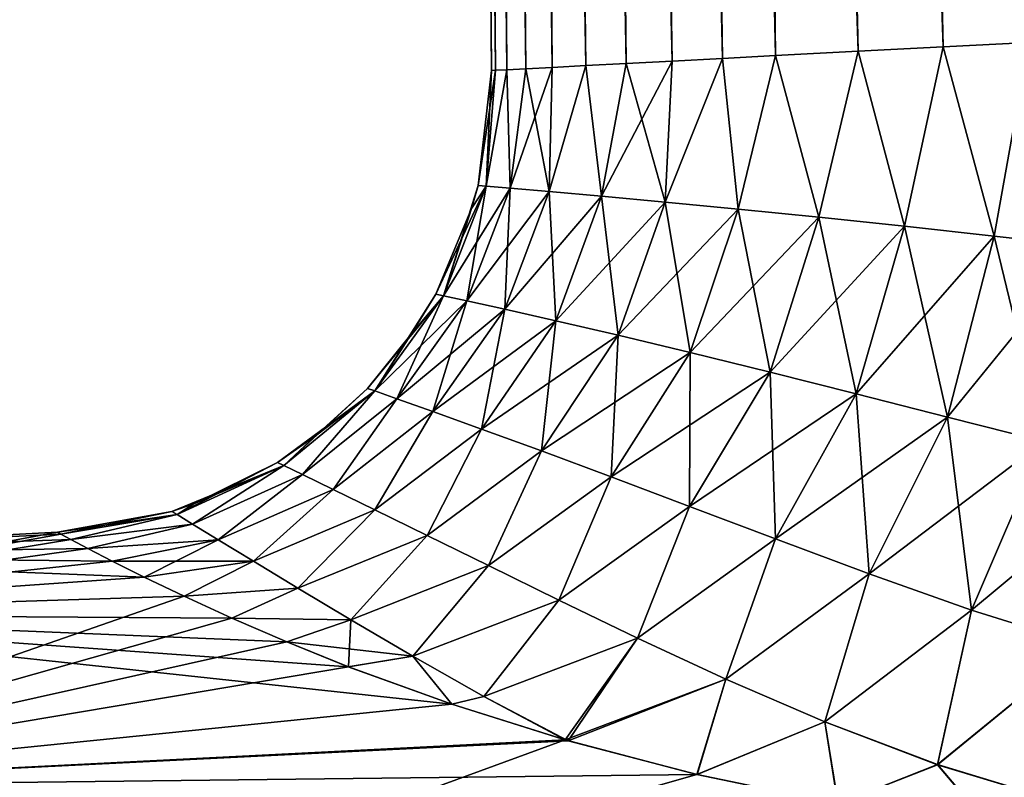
# Model space of a CAD drawing. Header units: millimetres. Extents: x -29 to 75, y -375 to 184.
# Tile 11 of 25: x 47.18 to 53.63, y 77.88 to 82.84. Entities that reach past the tile are written whole.
import ezdxf

# ---------------------------------------------------------------- set-up
doc = ezdxf.new("R2010")
doc.units = ezdxf.units.MM
doc.header["$LTSCALE"] = 17.087905
for name, color, linetype in [('18', 7, 'CONTINUOUS'), ('20', 7, 'CONTINUOUS'), ('22', 7, 'CONTINUOUS'), ('23', 7, 'CONTINUOUS'), ('29', 7, 'CONTINUOUS'), ('30', 7, 'CONTINUOUS')]:
    doc.layers.add(name, color=color, linetype=linetype)

msp = doc.modelspace()

# ---------------------------------------------------------------- linework, layer by layer
at = {"layer": '18', "color": 7, "linetype": 'CONTINUOUS', "true_color": 0xa2afbf}
for points in [[(47.4504, 79.4721, -0.722), (44.4857, 79.3297), (47.4284, 79.484), (47.4504, 79.4721, -0.722)], [(47.5166, 79.4365, -1.4427), (44.4857, 79.3297), (47.4504, 79.4721, -0.722), (47.5166, 79.4365, -1.4427)], [(47.6282, 79.3774, -2.1603), (44.4857, 79.3297), (47.5166, 79.4365, -1.4427), (47.6282, 79.3774, -2.1603)], [(47.787, 79.2953, -2.8729), (44.4857, 79.3297), (47.6282, 79.3774, -2.1603), (47.787, 79.2953, -2.8729)], [(44.5326, 78.9478, -3.9242), (44.4857, 79.3297), (47.9959, 79.1905, -3.5791), (44.5326, 78.9478, -3.9242)], [(47.9959, 79.1905, -3.5791), (44.4857, 79.3297), (47.787, 79.2953, -2.8729), (47.9959, 79.1905, -3.5791)], [(48.2571, 79.0647, -4.273), (44.5326, 78.9478, -3.9242), (47.9959, 79.1905, -3.5791), (48.2571, 79.0647, -4.273)], [(48.5698, 78.9213, -4.9433), (44.5326, 78.9478, -3.9242), (48.2571, 79.0647, -4.273), (48.5698, 78.9213, -4.9433)], [(44.6714, 77.8174, -7.6964), (44.5326, 78.9478, -3.9242), (50.0101, 78.3576, -6.9629), (44.6714, 77.8174, -7.6964)], [(50.0101, 78.3576, -6.9629), (44.5326, 78.9478, -3.9242), (49.3328, 78.6037, -6.1667), (50.0101, 78.3576, -6.9629)], [(49.3328, 78.6037, -6.1667), (44.5326, 78.9478, -3.9242), (48.9305, 78.7656, -5.578), (49.3328, 78.6037, -6.1667)], [(48.9305, 78.7656, -5.578), (44.5326, 78.9478, -3.9242), (48.5698, 78.9213, -4.9433), (48.9305, 78.7656, -5.578)], [(50.7731, 78.1183, -7.6569), (44.6714, 77.8174, -7.6964), (50.0101, 78.3576, -6.9629), (50.7731, 78.1183, -7.6569)], [(51.6178, 77.8971, -8.2486), (44.6714, 77.8174, -7.6964), (50.7731, 78.1183, -7.6569), (51.6178, 77.8971, -8.2486)], [(52.5404, 77.7049, -8.7379), (44.6714, 77.8174, -7.6964), (51.6178, 77.8971, -8.2486), (52.5404, 77.7049, -8.7379)]]:
    msp.add_3dface(points, dxfattribs=at)
at = {"layer": '20', "color": 7, "linetype": 'CONTINUOUS', "true_color": 0xa2afbf}
for points in [[(44.4857, 79.3297), (44.5326, 78.9475, 3.9249), (47.4284, 79.484), (44.4857, 79.3297)], [(47.4284, 79.484), (44.5326, 78.9475, 3.9249), (47.4504, 79.4721, 0.722), (47.4284, 79.484)], [(47.4504, 79.4721, 0.722), (44.5326, 78.9475, 3.9249), (47.5166, 79.4365, 1.4427), (47.4504, 79.4721, 0.722)], [(47.5166, 79.4365, 1.4427), (44.5326, 78.9475, 3.9249), (47.6282, 79.3774, 2.1603), (47.5166, 79.4365, 1.4427)], [(47.6282, 79.3774, 2.1603), (44.5326, 78.9475, 3.9249), (47.7871, 79.2952, 2.873), (47.6282, 79.3774, 2.1603)], [(47.7871, 79.2952, 2.873), (44.5326, 78.9475, 3.9249), (47.9959, 79.1905, 3.5791), (47.7871, 79.2952, 2.873)], [(47.9959, 79.1905, 3.5791), (44.5326, 78.9475, 3.9249), (48.2571, 79.0647, 4.2731), (47.9959, 79.1905, 3.5791)], [(44.5326, 78.9475, 3.9249), (44.6714, 77.8174, 7.6948), (48.2571, 79.0647, 4.2731), (44.5326, 78.9475, 3.9249)], [(48.2571, 79.0647, 4.2731), (44.6714, 77.8174, 7.6948), (48.5698, 78.9213, 4.9434), (48.2571, 79.0647, 4.2731)], [(48.5698, 78.9213, 4.9434), (44.6714, 77.8174, 7.6948), (48.9305, 78.7656, 5.578), (48.5698, 78.9213, 4.9434)], [(48.9305, 78.7656, 5.578), (44.6714, 77.8174, 7.6948), (49.333, 78.6036, 6.1669), (48.9305, 78.7656, 5.578)], [(49.333, 78.6036, 6.1669), (44.6714, 77.8174, 7.6948), (50.0105, 78.3575, 6.9634), (49.333, 78.6036, 6.1669)], [(50.0105, 78.3575, 6.9634), (44.6714, 77.8174, 7.6948), (50.7517, 78.1245, 7.6397), (50.0105, 78.3575, 6.9634)], [(44.6714, 77.8174, 7.6948), (44.8966, 75.983, 11.172), (50.7517, 78.1245, 7.6397), (44.6714, 77.8174, 7.6948)], [(50.7517, 78.1245, 7.6397), (44.8966, 75.983, 11.172), (51.615, 77.8978, 8.2469), (50.7517, 78.1245, 7.6397)], [(51.615, 77.8978, 8.2469), (44.8966, 75.983, 11.172), (52.5369, 77.7056, 8.7363), (51.615, 77.8978, 8.2469)]]:
    msp.add_3dface(points, dxfattribs=at)
at = {"layer": '22', "color": 7, "linetype": 'CONTINUOUS', "true_color": 0xa2afbf}
for points in [[(53.3869, 131.095, -4.1483), (54.0431, 131.1294, -4.2), (56.0515, 82.8089, -6.2897), (53.3869, 131.095, -4.1483)], [(52.1386, 131.0296, -3.7421), (52.7468, 131.0614, -3.9944), (53.789, 82.6904, -5.6618), (52.1386, 131.0296, -3.7421)], [(52.7468, 131.0614, -3.9944), (53.3869, 131.095, -4.1483), (54.9165, 82.7495, -6.0893), (52.7468, 131.0614, -3.9944)], [(53.789, 82.6904, -5.6618), (52.7468, 131.0614, -3.9944), (54.352, 82.7199, -5.9062), (53.789, 82.6904, -5.6618)], [(54.352, 82.7199, -5.9062), (52.7468, 131.0614, -3.9944), (54.9165, 82.7495, -6.0893), (54.352, 82.7199, -5.9062)], [(54.9165, 82.7495, -6.0893), (53.3869, 131.095, -4.1483), (55.483, 82.7792, -6.2161), (54.9165, 82.7495, -6.0893)], [(55.483, 82.7792, -6.2161), (53.3869, 131.095, -4.1483), (56.0515, 82.8089, -6.2897), (55.483, 82.7792, -6.2161)], [(51.077, 130.9739, -2.9695), (51.5774, 131.0001, -3.3976), (52.1297, 82.6034, -4.4752), (51.077, 130.9739, -2.9695)], [(51.5774, 131.0001, -3.3976), (52.1386, 131.0296, -3.7421), (53.2272, 82.6609, -5.348), (51.5774, 131.0001, -3.3976)], [(52.1297, 82.6034, -4.4752), (51.5774, 131.0001, -3.3976), (52.6711, 82.6318, -4.9557), (52.1297, 82.6034, -4.4752)], [(52.6711, 82.6318, -4.9557), (51.5774, 131.0001, -3.3976), (53.2272, 82.6609, -5.348), (52.6711, 82.6318, -4.9557)], [(53.2272, 82.6609, -5.348), (52.1386, 131.0296, -3.7421), (53.789, 82.6904, -5.6618), (53.2272, 82.6609, -5.348)], [(50.054, 130.9203, -1.2975), (50.3058, 130.9335, -1.9063), (50.6683, 82.5268, -2.2047), (50.054, 130.9203, -1.2975)], [(50.3058, 130.9335, -1.9063), (50.6496, 130.9515, -2.4683), (51.152, 82.5522, -3.2178), (50.3058, 130.9335, -1.9063)], [(50.6683, 82.5268, -2.2047), (50.3058, 130.9335, -1.9063), (50.8881, 82.5383, -2.7231), (50.6683, 82.5268, -2.2047)], [(50.8881, 82.5383, -2.7231), (50.3058, 130.9335, -1.9063), (51.152, 82.5522, -3.2178), (50.8881, 82.5383, -2.7231)], [(50.6496, 130.9515, -2.4683), (51.077, 130.9739, -2.9695), (51.7828, 82.5852, -4.1006), (50.6496, 130.9515, -2.4683)], [(51.152, 82.5522, -3.2178), (50.6496, 130.9515, -2.4683), (51.4534, 82.568, -3.6797), (51.152, 82.5522, -3.2178)], [(51.4534, 82.568, -3.6797), (50.6496, 130.9515, -2.4683), (51.7828, 82.5852, -4.1006), (51.4534, 82.568, -3.6797)], [(51.7828, 82.5852, -4.1006), (51.077, 130.9739, -2.9695), (52.1297, 82.6034, -4.4752), (51.7828, 82.5852, -4.1006)], [(49.8489, 130.9095), (49.9005, 130.9123, -0.6568), (50.2713, 82.506), (49.8489, 130.9095)], [(49.9005, 130.9123, -0.6568), (50.054, 130.9203, -1.2975), (50.3713, 82.5113, -1.1201), (49.9005, 130.9123, -0.6568)], [(50.2713, 82.506), (49.9005, 130.9123, -0.6568), (50.2963, 82.5073, -0.5622), (50.2713, 82.506)], [(50.2963, 82.5073, -0.5622), (49.9005, 130.9123, -0.6568), (50.3713, 82.5113, -1.1201), (50.2963, 82.5073, -0.5622)], [(50.3713, 82.5113, -1.1201), (50.054, 130.9203, -1.2975), (50.4957, 82.5178, -1.6691), (50.3713, 82.5113, -1.1201)], [(50.4957, 82.5178, -1.6691), (50.054, 130.9203, -1.2975), (50.6683, 82.5268, -2.2047), (50.4957, 82.5178, -1.6691)]]:
    msp.add_3dface(points, dxfattribs=at)
at = {"layer": '23', "color": 7, "linetype": 'CONTINUOUS', "true_color": 0xa2afbf}
for points in [[(54.0431, 131.1294, 4.2), (53.3869, 131.095, 4.1483), (56.0492, 82.8088, 6.2895), (54.0431, 131.1294, 4.2)], [(52.7468, 131.0614, 3.9944), (52.1386, 131.0296, 3.7421), (54.3499, 82.7198, 5.9054), (52.7468, 131.0614, 3.9944)], [(53.3869, 131.095, 4.1483), (52.7468, 131.0614, 3.9944), (55.4808, 82.779, 6.2157), (53.3869, 131.095, 4.1483)], [(55.4808, 82.779, 6.2157), (52.7468, 131.0614, 3.9944), (54.9144, 82.7494, 6.0887), (55.4808, 82.779, 6.2157)], [(54.9144, 82.7494, 6.0887), (52.7468, 131.0614, 3.9944), (54.3499, 82.7198, 5.9054), (54.9144, 82.7494, 6.0887)], [(56.0492, 82.8088, 6.2895), (53.3869, 131.095, 4.1483), (55.4808, 82.779, 6.2157), (56.0492, 82.8088, 6.2895)], [(51.5774, 131.0001, 3.3976), (51.077, 130.9739, 2.9695), (52.6715, 82.6318, 4.956), (51.5774, 131.0001, 3.3976)], [(52.1386, 131.0296, 3.7421), (51.5774, 131.0001, 3.3976), (53.227, 82.6609, 5.3479), (52.1386, 131.0296, 3.7421)], [(53.227, 82.6609, 5.3479), (51.5774, 131.0001, 3.3976), (52.6715, 82.6318, 4.956), (53.227, 82.6609, 5.3479)], [(54.3499, 82.7198, 5.9054), (52.1386, 131.0296, 3.7421), (53.7872, 82.6903, 5.6609), (54.3499, 82.7198, 5.9054)], [(53.7872, 82.6903, 5.6609), (52.1386, 131.0296, 3.7421), (53.227, 82.6609, 5.3479), (53.7872, 82.6903, 5.6609)], [(50.3058, 130.9335, 1.9063), (50.054, 130.9203, 1.2975), (50.8881, 82.5383, 2.7231), (50.3058, 130.9335, 1.9063)], [(50.6496, 130.9515, 2.4683), (50.3058, 130.9335, 1.9063), (51.4534, 82.568, 3.6798), (50.6496, 130.9515, 2.4683)], [(51.4534, 82.568, 3.6798), (50.3058, 130.9335, 1.9063), (51.152, 82.5522, 3.2179), (51.4534, 82.568, 3.6798)], [(51.152, 82.5522, 3.2179), (50.3058, 130.9335, 1.9063), (50.8881, 82.5383, 2.7231), (51.152, 82.5522, 3.2179)], [(51.077, 130.9739, 2.9695), (50.6496, 130.9515, 2.4683), (51.7828, 82.5852, 4.1006), (51.077, 130.9739, 2.9695)], [(51.7828, 82.5852, 4.1006), (50.6496, 130.9515, 2.4683), (51.4534, 82.568, 3.6798), (51.7828, 82.5852, 4.1006)], [(52.6715, 82.6318, 4.956), (51.077, 130.9739, 2.9695), (52.1299, 82.6034, 4.4754), (52.6715, 82.6318, 4.956)], [(52.1299, 82.6034, 4.4754), (51.077, 130.9739, 2.9695), (51.7828, 82.5852, 4.1006), (52.1299, 82.6034, 4.4754)], [(49.9005, 130.9123, 0.6568), (49.8489, 130.9095), (50.2963, 82.5073, 0.5623), (49.9005, 130.9123, 0.6568)], [(49.8489, 130.9095), (50.2713, 82.506), (50.2963, 82.5073, 0.5623), (49.8489, 130.9095)], [(50.054, 130.9203, 1.2975), (49.9005, 130.9123, 0.6568), (50.4957, 82.5178, 1.6691), (50.054, 130.9203, 1.2975)], [(50.4957, 82.5178, 1.6691), (49.9005, 130.9123, 0.6568), (50.3713, 82.5113, 1.1201), (50.4957, 82.5178, 1.6691)], [(50.3713, 82.5113, 1.1201), (49.9005, 130.9123, 0.6568), (50.2963, 82.5073, 0.5623), (50.3713, 82.5113, 1.1201)], [(50.8881, 82.5383, 2.7231), (50.054, 130.9203, 1.2975), (50.6683, 82.5268, 2.2047), (50.8881, 82.5383, 2.7231)], [(50.6683, 82.5268, 2.2047), (50.054, 130.9203, 1.2975), (50.4957, 82.5178, 1.6691), (50.6683, 82.5268, 2.2047)]]:
    msp.add_3dface(points, dxfattribs=at)
at = {"layer": '29', "color": 7, "linetype": 'CONTINUOUS', "true_color": 0xa2afbf}
for points in [[(52.6711, 82.6318, -4.9557), (53.2272, 82.6609, -5.348), (52.9742, 81.4864, -5.3722), (52.6711, 82.6318, -4.9557)], [(53.2272, 82.6609, -5.348), (53.5603, 81.4213, -5.7442), (52.9742, 81.4864, -5.3722), (53.2272, 82.6609, -5.348)], [(53.2272, 82.6609, -5.348), (53.789, 82.6904, -5.6618), (53.5603, 81.4213, -5.7442), (53.2272, 82.6609, -5.348)], [(53.789, 82.6904, -5.6618), (54.1637, 81.3532, -6.0465), (53.5603, 81.4213, -5.7442), (53.789, 82.6904, -5.6618)], [(51.4534, 82.568, -3.6797), (51.7828, 82.5852, -4.1006), (51.4073, 81.6449, -3.8131), (51.4534, 82.568, -3.6797)], [(51.7828, 82.5852, -4.1006), (51.8862, 81.599, -4.4073), (51.4073, 81.6449, -3.8131), (51.7828, 82.5852, -4.1006)], [(51.7828, 82.5852, -4.1006), (52.1297, 82.6034, -4.4752), (51.8862, 81.599, -4.4073), (51.7828, 82.5852, -4.1006)], [(52.1297, 82.6034, -4.4752), (52.4127, 81.546, -4.9272), (51.8862, 81.599, -4.4073), (52.1297, 82.6034, -4.4752)], [(52.1297, 82.6034, -4.4752), (52.6711, 82.6318, -4.9557), (52.4127, 81.546, -4.9272), (52.1297, 82.6034, -4.4752)], [(52.6711, 82.6318, -4.9557), (52.9742, 81.4864, -5.3722), (52.4127, 81.546, -4.9272), (52.6711, 82.6318, -4.9557)], [(50.3713, 82.5113, -1.1201), (50.4957, 82.5178, -1.6691), (50.3923, 81.7352, -1.6449), (50.3713, 82.5113, -1.1201)], [(50.4957, 82.5178, -1.6691), (50.6683, 82.5268, -2.2047), (50.3923, 81.7352, -1.6449), (50.4957, 82.5178, -1.6691)], [(50.6683, 82.5268, -2.2047), (50.6471, 81.7134, -2.4222), (50.3923, 81.7352, -1.6449), (50.6683, 82.5268, -2.2047)], [(50.6683, 82.5268, -2.2047), (50.8881, 82.5383, -2.7231), (50.6471, 81.7134, -2.4222), (50.6683, 82.5268, -2.2047)], [(50.8881, 82.5383, -2.7231), (50.9896, 81.6832, -3.1488), (50.6471, 81.7134, -2.4222), (50.8881, 82.5383, -2.7231)], [(50.8881, 82.5383, -2.7231), (51.152, 82.5522, -3.2178), (50.9896, 81.6832, -3.1488), (50.8881, 82.5383, -2.7231)], [(51.152, 82.5522, -3.2178), (51.4534, 82.568, -3.6797), (50.9896, 81.6832, -3.1488), (51.152, 82.5522, -3.2178)], [(51.4534, 82.568, -3.6797), (51.4073, 81.6449, -3.8131), (50.9896, 81.6832, -3.1488), (51.4534, 82.568, -3.6797)], [(50.2713, 82.506), (50.2963, 82.5073, -0.5622), (50.182, 81.7528, 0), (50.2713, 82.506)], [(50.2963, 82.5073, -0.5622), (50.2351, 81.7484, -0.8317), (50.182, 81.7528, 0), (50.2963, 82.5073, -0.5622)], [(50.2963, 82.5073, -0.5622), (50.3713, 82.5113, -1.1201), (50.2351, 81.7484, -0.8317), (50.2963, 82.5073, -0.5622)], [(50.3713, 82.5113, -1.1201), (50.3923, 81.7352, -1.6449), (50.2351, 81.7484, -0.8317), (50.3713, 82.5113, -1.1201)], [(49.9563, 81.0315, -0.8573), (49.9048, 81.0427, 0), (50.2351, 81.7484, -0.8317), (49.9563, 81.0315, -0.8573)], [(50.2351, 81.7484, -0.8317), (49.9048, 81.0427, 0), (50.1403, 81.6027, 0), (50.2351, 81.7484, -0.8317)], [(50.3923, 81.7352, -1.6449), (49.9563, 81.0315, -0.8573), (50.2351, 81.7484, -0.8317), (50.3923, 81.7352, -1.6449)], [(50.182, 81.7528, 0), (50.2351, 81.7484, -0.8317), (50.1403, 81.6027, 0), (50.182, 81.7528, 0)], [(50.1089, 80.9981, -1.6974), (49.9563, 81.0315, -0.8573), (50.3923, 81.7352, -1.6449), (50.1089, 80.9981, -1.6974)], [(50.6471, 81.7134, -2.4222), (50.1089, 80.9981, -1.6974), (50.3923, 81.7352, -1.6449), (50.6471, 81.7134, -2.4222)], [(50.3567, 80.9432, -2.5043), (50.1089, 80.9981, -1.6974), (50.6471, 81.7134, -2.4222), (50.3567, 80.9432, -2.5043)], [(50.9896, 81.6832, -3.1488), (50.3567, 80.9432, -2.5043), (50.6471, 81.7134, -2.4222), (50.9896, 81.6832, -3.1488)], [(50.6907, 80.8677, -3.2644), (50.3567, 80.9432, -2.5043), (50.9896, 81.6832, -3.1488), (50.6907, 80.8677, -3.2644)], [(51.4073, 81.6449, -3.8131), (50.6907, 80.8677, -3.2644), (50.9896, 81.6832, -3.1488), (51.4073, 81.6449, -3.8131)], [(51.0996, 80.773, -3.9672), (50.6907, 80.8677, -3.2644), (51.4073, 81.6449, -3.8131), (51.0996, 80.773, -3.9672)], [(51.8862, 81.599, -4.4073), (51.0996, 80.773, -3.9672), (51.4073, 81.6449, -3.8131), (51.8862, 81.599, -4.4073)], [(51.5712, 80.6606, -4.6059), (51.0996, 80.773, -3.9672), (51.8862, 81.599, -4.4073), (51.5712, 80.6606, -4.6059)], [(52.4127, 81.546, -4.9272), (51.5712, 80.6606, -4.6059), (51.8862, 81.599, -4.4073), (52.4127, 81.546, -4.9272)], [(52.0939, 80.5323, -5.1774), (51.5712, 80.6606, -4.6059), (52.4127, 81.546, -4.9272), (52.0939, 80.5323, -5.1774)], [(52.9742, 81.4864, -5.3722), (52.0939, 80.5323, -5.1774), (52.4127, 81.546, -4.9272), (52.9742, 81.4864, -5.3722)], [(52.6578, 80.39, -5.6816), (52.0939, 80.5323, -5.1774), (52.9742, 81.4864, -5.3722), (52.6578, 80.39, -5.6816)], [(53.5603, 81.4213, -5.7442), (52.6578, 80.39, -5.6816), (52.9742, 81.4864, -5.3722), (53.5603, 81.4213, -5.7442)], [(53.2565, 80.2366, -6.121), (52.6578, 80.39, -5.6816), (53.5603, 81.4213, -5.7442), (53.2565, 80.2366, -6.121)], [(54.1637, 81.3532, -6.0465), (53.2565, 80.2366, -6.121), (53.5603, 81.4213, -5.7442), (54.1637, 81.3532, -6.0465)], [(53.8873, 80.0773, -6.498), (53.2565, 80.2366, -6.121), (54.1637, 81.3532, -6.0465), (53.8873, 80.0773, -6.498)], [(49.5063, 80.4083, -0.8952), (49.4576, 80.4254, 0), (49.9563, 81.0315, -0.8573), (49.5063, 80.4083, -0.8952)], [(49.9563, 81.0315, -0.8573), (49.4576, 80.4254, 0), (49.7438, 80.7806, 0), (49.9563, 81.0315, -0.8573)], [(50.1089, 80.9981, -1.6974), (49.5063, 80.4083, -0.8952), (49.9563, 81.0315, -0.8573), (50.1089, 80.9981, -1.6974)], [(49.9048, 81.0427, 0), (49.9563, 81.0315, -0.8573), (49.7438, 80.7806, 0), (49.9048, 81.0427, 0)], [(49.6509, 80.3574, -1.7753), (49.5063, 80.4083, -0.8952), (50.1089, 80.9981, -1.6974), (49.6509, 80.3574, -1.7753)], [(50.3567, 80.9432, -2.5043), (49.6509, 80.3574, -1.7753), (50.1089, 80.9981, -1.6974), (50.3567, 80.9432, -2.5043)], [(49.8863, 80.2738, -2.6262), (49.6509, 80.3574, -1.7753), (50.3567, 80.9432, -2.5043), (49.8863, 80.2738, -2.6262)], [(50.6907, 80.8677, -3.2644), (49.8863, 80.2738, -2.6262), (50.3567, 80.9432, -2.5043), (50.6907, 80.8677, -3.2644)], [(50.2048, 80.1591, -3.4363), (49.8863, 80.2738, -2.6262), (50.6907, 80.8677, -3.2644), (50.2048, 80.1591, -3.4363)], [(51.0996, 80.773, -3.9672), (50.2048, 80.1591, -3.4363), (50.6907, 80.8677, -3.2644), (51.0996, 80.773, -3.9672)], [(50.5973, 80.0157, -4.1969), (50.2048, 80.1591, -3.4363), (51.0996, 80.773, -3.9672), (50.5973, 80.0157, -4.1969)], [(51.5712, 80.6606, -4.6059), (50.5973, 80.0157, -4.1969), (51.0996, 80.773, -3.9672), (51.5712, 80.6606, -4.6059)], [(51.054, 79.846, -4.9028), (50.5973, 80.0157, -4.1969), (51.5712, 80.6606, -4.6059), (51.054, 79.846, -4.9028)], [(52.0939, 80.5323, -5.1774), (51.054, 79.846, -4.9028), (51.5712, 80.6606, -4.6059), (52.0939, 80.5323, -5.1774)], [(51.5668, 79.6529, -5.5523), (51.054, 79.846, -4.9028), (52.0939, 80.5323, -5.1774), (51.5668, 79.6529, -5.5523)], [(52.6578, 80.39, -5.6816), (51.5668, 79.6529, -5.5523), (52.0939, 80.5323, -5.1774), (52.6578, 80.39, -5.6816)], [(49.1184, 80.1158, 0), (49.5063, 80.4083, -0.8952), (48.8692, 79.9407, 0), (49.1184, 80.1158, 0)], [(48.8692, 79.9407, 0), (49.5063, 80.4083, -0.8952), (48.9104, 79.9209, -0.9029), (48.8692, 79.9407, 0)], [(48.9104, 79.9209, -0.9029), (49.5063, 80.4083, -0.8952), (49.033, 79.8616, -1.7948), (48.9104, 79.9209, -0.9029)], [(49.5063, 80.4083, -0.8952), (49.6509, 80.3574, -1.7753), (49.033, 79.8616, -1.7948), (49.5063, 80.4083, -0.8952)], [(49.4576, 80.4254, 0), (49.5063, 80.4083, -0.8952), (49.1184, 80.1158, 0), (49.4576, 80.4254, 0)], [(52.1302, 79.4397, -6.1468), (51.5668, 79.6529, -5.5523), (52.6578, 80.39, -5.6816), (52.1302, 79.4397, -6.1468)], [(53.2565, 80.2366, -6.121), (52.1302, 79.4397, -6.1468), (52.6578, 80.39, -5.6816), (53.2565, 80.2366, -6.121)], [(49.033, 79.8616, -1.7948), (49.6509, 80.3574, -1.7753), (49.2336, 79.7642, -2.6657), (49.033, 79.8616, -1.7948)], [(49.6509, 80.3574, -1.7753), (49.8863, 80.2738, -2.6262), (49.2336, 79.7642, -2.6657), (49.6509, 80.3574, -1.7753)], [(49.2336, 79.7642, -2.6657), (49.8863, 80.2738, -2.6262), (49.5073, 79.6306, -3.5071), (49.2336, 79.7642, -2.6657)], [(49.8863, 80.2738, -2.6262), (50.2048, 80.1591, -3.4363), (49.5073, 79.6306, -3.5071), (49.8863, 80.2738, -2.6262)], [(52.7435, 79.211, -6.6892), (52.1302, 79.4397, -6.1468), (53.2565, 80.2366, -6.121), (52.7435, 79.211, -6.6892)], [(53.8873, 80.0773, -6.498), (52.7435, 79.211, -6.6892), (53.2565, 80.2366, -6.121), (53.8873, 80.0773, -6.498)], [(49.5073, 79.6306, -3.5071), (50.2048, 80.1591, -3.4363), (49.8482, 79.4634, -4.313), (49.5073, 79.6306, -3.5071)], [(50.2048, 80.1591, -3.4363), (50.5973, 80.0157, -4.1969), (49.8482, 79.4634, -4.313), (50.2048, 80.1591, -3.4363)], [(53.4121, 78.9746, -7.1811), (52.7435, 79.211, -6.6892), (53.8873, 80.0773, -6.498), (53.4121, 78.9746, -7.1811)], [(54.5518, 79.9217, -6.8125), (53.4121, 78.9746, -7.1811), (53.8873, 80.0773, -6.498), (54.5518, 79.9217, -6.8125)], [(49.8482, 79.4634, -4.313), (50.5973, 80.0157, -4.1969), (50.2506, 79.2653, -5.0802), (49.8482, 79.4634, -4.313)], [(50.5973, 80.0157, -4.1969), (51.054, 79.846, -4.9028), (50.2506, 79.2653, -5.0802), (50.5973, 80.0157, -4.1969)], [(48.8692, 79.9407, 0), (48.9104, 79.9209, -0.9029), (48.322, 79.6698, 0), (48.8692, 79.9407, 0)], [(48.322, 79.6698, 0), (48.9104, 79.9209, -0.9029), (48.1777, 79.62, 0), (48.322, 79.6698, 0)], [(48.1777, 79.62, 0), (48.9104, 79.9209, -0.9029), (48.2118, 79.5991, -0.9166), (48.1777, 79.62, 0)], [(48.2118, 79.5991, -0.9166), (48.9104, 79.9209, -0.9029), (48.3136, 79.537, -1.8259), (48.2118, 79.5991, -0.9166)], [(48.9104, 79.9209, -0.9029), (49.033, 79.8616, -1.7948), (48.3136, 79.537, -1.8259), (48.9104, 79.9209, -0.9029)], [(54.1475, 78.7447, -7.6172), (53.4121, 78.9746, -7.1811), (54.5518, 79.9217, -6.8125), (54.1475, 78.7447, -7.6172)], [(48.3136, 79.537, -1.8259), (49.033, 79.8616, -1.7948), (48.481, 79.4347, -2.7212), (48.3136, 79.537, -1.8259)], [(49.033, 79.8616, -1.7948), (49.2336, 79.7642, -2.6657), (48.481, 79.4347, -2.7212), (49.033, 79.8616, -1.7948)], [(50.2506, 79.2653, -5.0802), (51.054, 79.846, -4.9028), (50.7105, 79.0398, -5.8083), (50.2506, 79.2653, -5.0802)], [(51.054, 79.846, -4.9028), (51.5668, 79.6529, -5.5523), (50.7105, 79.0398, -5.8083), (51.054, 79.846, -4.9028)], [(48.481, 79.4347, -2.7212), (49.2336, 79.7642, -2.6657), (48.7115, 79.2942, -3.5971), (48.481, 79.4347, -2.7212)], [(49.2336, 79.7642, -2.6657), (49.5073, 79.6306, -3.5071), (48.7115, 79.2942, -3.5971), (49.2336, 79.7642, -2.6657)], [(47.4284, 79.484), (48.1777, 79.62, 0), (48.2118, 79.5991, -0.9166), (47.4284, 79.484)], [(48.7115, 79.2942, -3.5971), (49.5073, 79.6306, -3.5071), (49.0019, 79.1182, -4.4501), (48.7115, 79.2942, -3.5971)], [(49.5073, 79.6306, -3.5071), (49.8482, 79.4634, -4.313), (49.0019, 79.1182, -4.4501), (49.5073, 79.6306, -3.5071)], [(50.7105, 79.0398, -5.8083), (51.5668, 79.6529, -5.5523), (51.2269, 78.7906, -6.4995), (50.7105, 79.0398, -5.8083)], [(51.5668, 79.6529, -5.5523), (52.1302, 79.4397, -6.1468), (51.2269, 78.7906, -6.4995), (51.5668, 79.6529, -5.5523)], [(47.4504, 79.4721, -0.722), (47.4284, 79.484), (48.2118, 79.5991, -0.9166), (47.4504, 79.4721, -0.722)], [(47.5166, 79.4365, -1.4427), (47.4504, 79.4721, -0.722), (48.2118, 79.5991, -0.9166), (47.5166, 79.4365, -1.4427)], [(47.5166, 79.4365, -1.4427), (48.2118, 79.5991, -0.9166), (48.3136, 79.537, -1.8259), (47.5166, 79.4365, -1.4427)], [(47.6282, 79.3774, -2.1603), (47.5166, 79.4365, -1.4427), (48.3136, 79.537, -1.8259), (47.6282, 79.3774, -2.1603)], [(47.6282, 79.3774, -2.1603), (48.3136, 79.537, -1.8259), (48.481, 79.4347, -2.7212), (47.6282, 79.3774, -2.1603)], [(47.787, 79.2953, -2.8729), (47.6282, 79.3774, -2.1603), (48.481, 79.4347, -2.7212), (47.787, 79.2953, -2.8729)], [(47.787, 79.2953, -2.8729), (48.481, 79.4347, -2.7212), (48.7115, 79.2942, -3.5971), (47.787, 79.2953, -2.8729)], [(49.0019, 79.1182, -4.4501), (49.8482, 79.4634, -4.313), (49.3498, 78.9096, -5.2788), (49.0019, 79.1182, -4.4501)], [(49.8482, 79.4634, -4.313), (50.2506, 79.2653, -5.0802), (49.3498, 78.9096, -5.2788), (49.8482, 79.4634, -4.313)], [(51.2269, 78.7906, -6.4995), (52.1302, 79.4397, -6.1468), (51.8038, 78.5223, -7.1572), (51.2269, 78.7906, -6.4995)], [(52.1302, 79.4397, -6.1468), (52.7435, 79.211, -6.6892), (51.8038, 78.5223, -7.1572), (52.1302, 79.4397, -6.1468)], [(47.9959, 79.1905, -3.5791), (47.787, 79.2953, -2.8729), (48.7115, 79.2942, -3.5971), (47.9959, 79.1905, -3.5791)], [(48.2571, 79.0647, -4.273), (47.9959, 79.1905, -3.5791), (48.7115, 79.2942, -3.5971), (48.2571, 79.0647, -4.273)], [(48.2571, 79.0647, -4.273), (48.7115, 79.2942, -3.5971), (49.0019, 79.1182, -4.4501), (48.2571, 79.0647, -4.273)], [(49.3498, 78.9096, -5.2788), (50.2506, 79.2653, -5.0802), (49.7547, 78.6718, -6.0842), (49.3498, 78.9096, -5.2788)], [(50.2506, 79.2653, -5.0802), (50.7105, 79.0398, -5.8083), (49.7547, 78.6718, -6.0842), (50.2506, 79.2653, -5.0802)], [(51.8038, 78.5223, -7.1572), (52.7435, 79.211, -6.6892), (52.4522, 78.2421, -7.7836), (51.8038, 78.5223, -7.1572)], [(52.7435, 79.211, -6.6892), (53.4121, 78.9746, -7.1811), (52.4522, 78.2421, -7.7836), (52.7435, 79.211, -6.6892)], [(48.5698, 78.9213, -4.9433), (48.2571, 79.0647, -4.273), (49.0019, 79.1182, -4.4501), (48.5698, 78.9213, -4.9433)], [(48.5698, 78.9213, -4.9433), (49.0019, 79.1182, -4.4501), (49.3498, 78.9096, -5.2788), (48.5698, 78.9213, -4.9433)], [(49.7547, 78.6718, -6.0842), (50.7105, 79.0398, -5.8083), (50.2194, 78.4086, -6.8696), (49.7547, 78.6718, -6.0842)], [(50.7105, 79.0398, -5.8083), (51.2269, 78.7906, -6.4995), (50.2194, 78.4086, -6.8696), (50.7105, 79.0398, -5.8083)], [(52.4522, 78.2421, -7.7836), (53.4121, 78.9746, -7.1811), (53.1908, 77.9625, -8.3736), (52.4522, 78.2421, -7.7836)], [(53.4121, 78.9746, -7.1811), (54.1475, 78.7447, -7.6172), (53.1908, 77.9625, -8.3736), (53.4121, 78.9746, -7.1811)], [(48.9305, 78.7656, -5.578), (48.5698, 78.9213, -4.9433), (49.3498, 78.9096, -5.2788), (48.9305, 78.7656, -5.578)], [(48.9305, 78.7656, -5.578), (49.3498, 78.9096, -5.2788), (49.7547, 78.6718, -6.0842), (48.9305, 78.7656, -5.578)], [(51.2269, 78.7906, -6.4995), (50.7731, 78.1183, -7.6569), (50.2194, 78.4086, -6.8696), (51.2269, 78.7906, -6.4995)], [(50.7731, 78.1183, -7.6569), (51.2269, 78.7906, -6.4995), (51.8038, 78.5223, -7.1572), (50.7731, 78.1183, -7.6569)], [(49.3328, 78.6037, -6.1667), (48.9305, 78.7656, -5.578), (49.7547, 78.6718, -6.0842), (49.3328, 78.6037, -6.1667)], [(53.1908, 77.9625, -8.3736), (54.1475, 78.7447, -7.6172), (54.0426, 77.7047, -8.9074), (53.1908, 77.9625, -8.3736)], [(50.0101, 78.3576, -6.9629), (49.3328, 78.6037, -6.1667), (49.7547, 78.6718, -6.0842), (50.0101, 78.3576, -6.9629)], [(50.0101, 78.3576, -6.9629), (49.7547, 78.6718, -6.0842), (50.2194, 78.4086, -6.8696), (50.0101, 78.3576, -6.9629)], [(51.6178, 77.8971, -8.2486), (50.7731, 78.1183, -7.6569), (51.8038, 78.5223, -7.1572), (51.6178, 77.8971, -8.2486)], [(51.6178, 77.8971, -8.2486), (51.8038, 78.5223, -7.1572), (52.4522, 78.2421, -7.7836), (51.6178, 77.8971, -8.2486)], [(50.7731, 78.1183, -7.6569), (50.0101, 78.3576, -6.9629), (50.2194, 78.4086, -6.8696), (50.7731, 78.1183, -7.6569)], [(52.5404, 77.7049, -8.7379), (51.6178, 77.8971, -8.2486), (52.4522, 78.2421, -7.7836), (52.5404, 77.7049, -8.7379)], [(52.5404, 77.7049, -8.7379), (52.4522, 78.2421, -7.7836), (53.1908, 77.9625, -8.3736), (52.5404, 77.7049, -8.7379)], [(53.5403, 77.5515, -9.1245), (52.5404, 77.7049, -8.7379), (53.1908, 77.9625, -8.3736), (53.5403, 77.5515, -9.1245)], [(53.5403, 77.5515, -9.1245), (53.1908, 77.9625, -8.3736), (54.0426, 77.7047, -8.9074), (53.5403, 77.5515, -9.1245)]]:
    msp.add_3dface(points, dxfattribs=at)
at = {"layer": '30', "color": 7, "linetype": 'CONTINUOUS', "true_color": 0xa2afbf}
for points in [[(53.227, 82.6609, 5.3479), (52.6715, 82.6318, 4.956), (52.9742, 81.4864, 5.3722), (53.227, 82.6609, 5.3479)], [(53.227, 82.6609, 5.3479), (52.9742, 81.4864, 5.3722), (53.5603, 81.4213, 5.7442), (53.227, 82.6609, 5.3479)], [(53.7872, 82.6903, 5.6609), (53.227, 82.6609, 5.3479), (53.5603, 81.4213, 5.7442), (53.7872, 82.6903, 5.6609)], [(53.7872, 82.6903, 5.6609), (53.5603, 81.4213, 5.7442), (54.1637, 81.3532, 6.0465), (53.7872, 82.6903, 5.6609)], [(51.7828, 82.5852, 4.1006), (51.4534, 82.568, 3.6798), (51.4073, 81.6449, 3.8131), (51.7828, 82.5852, 4.1006)], [(51.7828, 82.5852, 4.1006), (51.4073, 81.6449, 3.8131), (51.8862, 81.599, 4.4073), (51.7828, 82.5852, 4.1006)], [(52.1299, 82.6034, 4.4754), (51.7828, 82.5852, 4.1006), (51.8862, 81.599, 4.4073), (52.1299, 82.6034, 4.4754)], [(52.1299, 82.6034, 4.4754), (51.8862, 81.599, 4.4073), (52.4127, 81.546, 4.9272), (52.1299, 82.6034, 4.4754)], [(52.6715, 82.6318, 4.956), (52.1299, 82.6034, 4.4754), (52.4127, 81.546, 4.9272), (52.6715, 82.6318, 4.956)], [(52.6715, 82.6318, 4.956), (52.4127, 81.546, 4.9272), (52.9742, 81.4864, 5.3722), (52.6715, 82.6318, 4.956)], [(50.4957, 82.5178, 1.6691), (50.3713, 82.5113, 1.1201), (50.3923, 81.7352, 1.6449), (50.4957, 82.5178, 1.6691)], [(50.4957, 82.5178, 1.6691), (50.3923, 81.7352, 1.6449), (50.6471, 81.7134, 2.4222), (50.4957, 82.5178, 1.6691)], [(50.6683, 82.5268, 2.2047), (50.4957, 82.5178, 1.6691), (50.6471, 81.7134, 2.4222), (50.6683, 82.5268, 2.2047)], [(50.8881, 82.5383, 2.7231), (50.6683, 82.5268, 2.2047), (50.6471, 81.7134, 2.4222), (50.8881, 82.5383, 2.7231)], [(50.8881, 82.5383, 2.7231), (50.6471, 81.7134, 2.4222), (50.9896, 81.6832, 3.1488), (50.8881, 82.5383, 2.7231)], [(51.152, 82.5522, 3.2179), (50.8881, 82.5383, 2.7231), (50.9896, 81.6832, 3.1488), (51.152, 82.5522, 3.2179)], [(51.152, 82.5522, 3.2179), (50.9896, 81.6832, 3.1488), (51.4073, 81.6449, 3.8131), (51.152, 82.5522, 3.2179)], [(51.4534, 82.568, 3.6798), (51.152, 82.5522, 3.2179), (51.4073, 81.6449, 3.8131), (51.4534, 82.568, 3.6798)], [(50.2713, 82.506), (50.182, 81.7528, 0), (50.2351, 81.7484, 0.8317), (50.2713, 82.506)], [(50.3713, 82.5113, 1.1201), (50.2963, 82.5073, 0.5623), (50.2351, 81.7484, 0.8317), (50.3713, 82.5113, 1.1201)], [(50.3713, 82.5113, 1.1201), (50.2351, 81.7484, 0.8317), (50.3923, 81.7352, 1.6449), (50.3713, 82.5113, 1.1201)], [(50.2963, 82.5073, 0.5623), (50.2713, 82.506), (50.2351, 81.7484, 0.8317), (50.2963, 82.5073, 0.5623)], [(50.182, 81.7528, 0), (50.1403, 81.6027, 0), (49.9563, 81.0315, 0.8573), (50.182, 81.7528, 0)], [(50.182, 81.7528, 0), (49.9563, 81.0315, 0.8573), (50.2351, 81.7484, 0.8317), (50.182, 81.7528, 0)], [(49.9563, 81.0315, 0.8573), (50.1089, 80.9981, 1.6974), (50.2351, 81.7484, 0.8317), (49.9563, 81.0315, 0.8573)], [(50.2351, 81.7484, 0.8317), (50.1089, 80.9981, 1.6974), (50.3923, 81.7352, 1.6449), (50.2351, 81.7484, 0.8317)], [(50.1089, 80.9981, 1.6974), (50.3567, 80.9432, 2.5043), (50.3923, 81.7352, 1.6449), (50.1089, 80.9981, 1.6974)], [(50.3923, 81.7352, 1.6449), (50.3567, 80.9432, 2.5043), (50.6471, 81.7134, 2.4222), (50.3923, 81.7352, 1.6449)], [(50.3567, 80.9432, 2.5043), (50.6907, 80.8677, 3.2644), (50.6471, 81.7134, 2.4222), (50.3567, 80.9432, 2.5043)], [(50.6471, 81.7134, 2.4222), (50.6907, 80.8677, 3.2644), (50.9896, 81.6832, 3.1488), (50.6471, 81.7134, 2.4222)], [(50.6907, 80.8677, 3.2644), (51.0996, 80.773, 3.9672), (50.9896, 81.6832, 3.1488), (50.6907, 80.8677, 3.2644)], [(50.9896, 81.6832, 3.1488), (51.0996, 80.773, 3.9672), (51.4073, 81.6449, 3.8131), (50.9896, 81.6832, 3.1488)], [(51.0996, 80.773, 3.9672), (51.5712, 80.6606, 4.6059), (51.4073, 81.6449, 3.8131), (51.0996, 80.773, 3.9672)], [(51.4073, 81.6449, 3.8131), (51.5712, 80.6606, 4.6059), (51.8862, 81.599, 4.4073), (51.4073, 81.6449, 3.8131)], [(50.1403, 81.6027, 0), (49.9048, 81.0427, 0), (49.9563, 81.0315, 0.8573), (50.1403, 81.6027, 0)], [(51.5712, 80.6606, 4.6059), (52.0939, 80.5323, 5.1774), (51.8862, 81.599, 4.4073), (51.5712, 80.6606, 4.6059)], [(51.8862, 81.599, 4.4073), (52.0939, 80.5323, 5.1774), (52.4127, 81.546, 4.9272), (51.8862, 81.599, 4.4073)], [(52.0939, 80.5323, 5.1774), (52.6578, 80.39, 5.6816), (52.4127, 81.546, 4.9272), (52.0939, 80.5323, 5.1774)], [(52.4127, 81.546, 4.9272), (52.6578, 80.39, 5.6816), (52.9742, 81.4864, 5.3722), (52.4127, 81.546, 4.9272)], [(52.6578, 80.39, 5.6816), (53.2565, 80.2366, 6.121), (52.9742, 81.4864, 5.3722), (52.6578, 80.39, 5.6816)], [(52.9742, 81.4864, 5.3722), (53.2565, 80.2366, 6.121), (53.5603, 81.4213, 5.7442), (52.9742, 81.4864, 5.3722)], [(53.2565, 80.2366, 6.121), (53.8873, 80.0773, 6.498), (53.5603, 81.4213, 5.7442), (53.2565, 80.2366, 6.121)], [(53.5603, 81.4213, 5.7442), (53.8873, 80.0773, 6.498), (54.1637, 81.3532, 6.0465), (53.5603, 81.4213, 5.7442)], [(49.9048, 81.0427, 0), (49.7438, 80.7806, 0), (49.5063, 80.4083, 0.8952), (49.9048, 81.0427, 0)], [(49.9048, 81.0427, 0), (49.5063, 80.4083, 0.8952), (49.9563, 81.0315, 0.8573), (49.9048, 81.0427, 0)], [(49.5063, 80.4083, 0.8952), (49.6509, 80.3574, 1.7753), (49.9563, 81.0315, 0.8573), (49.5063, 80.4083, 0.8952)], [(49.9563, 81.0315, 0.8573), (49.6509, 80.3574, 1.7753), (50.1089, 80.9981, 1.6974), (49.9563, 81.0315, 0.8573)], [(49.6509, 80.3574, 1.7753), (49.8863, 80.2738, 2.6262), (50.1089, 80.9981, 1.6974), (49.6509, 80.3574, 1.7753)], [(50.1089, 80.9981, 1.6974), (49.8863, 80.2738, 2.6262), (50.3567, 80.9432, 2.5043), (50.1089, 80.9981, 1.6974)], [(49.8863, 80.2738, 2.6262), (50.2048, 80.1591, 3.4363), (50.3567, 80.9432, 2.5043), (49.8863, 80.2738, 2.6262)], [(50.3567, 80.9432, 2.5043), (50.2048, 80.1591, 3.4363), (50.6907, 80.8677, 3.2644), (50.3567, 80.9432, 2.5043)], [(50.2048, 80.1591, 3.4363), (50.5973, 80.0157, 4.1969), (50.6907, 80.8677, 3.2644), (50.2048, 80.1591, 3.4363)], [(50.6907, 80.8677, 3.2644), (50.5973, 80.0157, 4.1969), (51.0996, 80.773, 3.9672), (50.6907, 80.8677, 3.2644)], [(49.7438, 80.7806, 0), (49.4576, 80.4254, 0), (49.5063, 80.4083, 0.8952), (49.7438, 80.7806, 0)], [(50.5973, 80.0157, 4.1969), (51.054, 79.846, 4.9028), (51.0996, 80.773, 3.9672), (50.5973, 80.0157, 4.1969)], [(51.0996, 80.773, 3.9672), (51.054, 79.846, 4.9028), (51.5712, 80.6606, 4.6059), (51.0996, 80.773, 3.9672)], [(51.054, 79.846, 4.9028), (51.5668, 79.6529, 5.5523), (51.5712, 80.6606, 4.6059), (51.054, 79.846, 4.9028)], [(51.5712, 80.6606, 4.6059), (51.5668, 79.6529, 5.5523), (52.0939, 80.5323, 5.1774), (51.5712, 80.6606, 4.6059)], [(51.5668, 79.6529, 5.5523), (52.1302, 79.4397, 6.1468), (52.0939, 80.5323, 5.1774), (51.5668, 79.6529, 5.5523)], [(52.0939, 80.5323, 5.1774), (52.1302, 79.4397, 6.1468), (52.6578, 80.39, 5.6816), (52.0939, 80.5323, 5.1774)], [(49.4576, 80.4254, 0), (49.1184, 80.1158, 0), (48.9104, 79.9208, 0.9029), (49.4576, 80.4254, 0)], [(49.4576, 80.4254, 0), (48.9104, 79.9208, 0.9029), (49.5063, 80.4083, 0.8952), (49.4576, 80.4254, 0)], [(48.9104, 79.9208, 0.9029), (49.033, 79.8616, 1.7949), (49.5063, 80.4083, 0.8952), (48.9104, 79.9208, 0.9029)], [(49.5063, 80.4083, 0.8952), (49.033, 79.8616, 1.7949), (49.6509, 80.3574, 1.7753), (49.5063, 80.4083, 0.8952)], [(52.1302, 79.4397, 6.1468), (52.7435, 79.211, 6.6892), (52.6578, 80.39, 5.6816), (52.1302, 79.4397, 6.1468)], [(52.6578, 80.39, 5.6816), (52.7435, 79.211, 6.6892), (53.2565, 80.2366, 6.121), (52.6578, 80.39, 5.6816)], [(49.033, 79.8616, 1.7949), (49.2336, 79.7642, 2.6658), (49.6509, 80.3574, 1.7753), (49.033, 79.8616, 1.7949)], [(49.6509, 80.3574, 1.7753), (49.2336, 79.7642, 2.6658), (49.8863, 80.2738, 2.6262), (49.6509, 80.3574, 1.7753)], [(49.2336, 79.7642, 2.6658), (49.5073, 79.6306, 3.5073), (49.8863, 80.2738, 2.6262), (49.2336, 79.7642, 2.6658)], [(49.8863, 80.2738, 2.6262), (49.5073, 79.6306, 3.5073), (50.2048, 80.1591, 3.4363), (49.8863, 80.2738, 2.6262)], [(52.7435, 79.211, 6.6892), (53.4121, 78.9746, 7.1811), (53.2565, 80.2366, 6.121), (52.7435, 79.211, 6.6892)], [(53.2565, 80.2366, 6.121), (53.4121, 78.9746, 7.1811), (53.8873, 80.0773, 6.498), (53.2565, 80.2366, 6.121)], [(49.5073, 79.6306, 3.5073), (49.8483, 79.4633, 4.3133), (50.2048, 80.1591, 3.4363), (49.5073, 79.6306, 3.5073)], [(50.2048, 80.1591, 3.4363), (49.8483, 79.4633, 4.3133), (50.5973, 80.0157, 4.1969), (50.2048, 80.1591, 3.4363)], [(49.1184, 80.1158, 0), (48.8692, 79.9407, 0), (48.9104, 79.9208, 0.9029), (49.1184, 80.1158, 0)], [(53.4121, 78.9746, 7.1811), (54.1475, 78.7447, 7.6171), (53.8873, 80.0773, 6.498), (53.4121, 78.9746, 7.1811)], [(49.8483, 79.4633, 4.3133), (50.2508, 79.2653, 5.0804), (50.5973, 80.0157, 4.1969), (49.8483, 79.4633, 4.3133)], [(50.5973, 80.0157, 4.1969), (50.2508, 79.2653, 5.0804), (51.054, 79.846, 4.9028), (50.5973, 80.0157, 4.1969)], [(48.8692, 79.9407, 0), (48.322, 79.6698, 0), (48.2118, 79.5991, 0.9166), (48.8692, 79.9407, 0)], [(48.8692, 79.9407, 0), (48.2118, 79.5991, 0.9166), (48.9104, 79.9208, 0.9029), (48.8692, 79.9407, 0)], [(48.2118, 79.5991, 0.9166), (48.3136, 79.537, 1.8259), (48.9104, 79.9208, 0.9029), (48.2118, 79.5991, 0.9166)], [(48.9104, 79.9208, 0.9029), (48.3136, 79.537, 1.8259), (49.033, 79.8616, 1.7949), (48.9104, 79.9208, 0.9029)], [(48.3136, 79.537, 1.8259), (48.481, 79.4347, 2.7212), (49.033, 79.8616, 1.7949), (48.3136, 79.537, 1.8259)], [(49.033, 79.8616, 1.7949), (48.481, 79.4347, 2.7212), (49.2336, 79.7642, 2.6658), (49.033, 79.8616, 1.7949)], [(50.2508, 79.2653, 5.0804), (50.7107, 79.0397, 5.8086), (51.054, 79.846, 4.9028), (50.2508, 79.2653, 5.0804)], [(51.054, 79.846, 4.9028), (50.7107, 79.0397, 5.8086), (51.5668, 79.6529, 5.5523), (51.054, 79.846, 4.9028)], [(48.481, 79.4347, 2.7212), (48.7115, 79.2942, 3.5971), (49.2336, 79.7642, 2.6658), (48.481, 79.4347, 2.7212)], [(49.2336, 79.7642, 2.6658), (48.7115, 79.2942, 3.5971), (49.5073, 79.6306, 3.5073), (49.2336, 79.7642, 2.6658)], [(47.4284, 79.484), (47.4504, 79.4721, 0.722), (48.1777, 79.62, 0), (47.4284, 79.484)], [(48.1777, 79.62, 0), (47.4504, 79.4721, 0.722), (48.2118, 79.5991, 0.9166), (48.1777, 79.62, 0)], [(48.322, 79.6698, 0), (48.1777, 79.62, 0), (48.2118, 79.5991, 0.9166), (48.322, 79.6698, 0)], [(48.7115, 79.2942, 3.5971), (49.0019, 79.1182, 4.4501), (49.5073, 79.6306, 3.5073), (48.7115, 79.2942, 3.5971)], [(49.5073, 79.6306, 3.5073), (49.0019, 79.1182, 4.4501), (49.8483, 79.4633, 4.3133), (49.5073, 79.6306, 3.5073)], [(50.7107, 79.0397, 5.8086), (51.2272, 78.7905, 6.4998), (51.5668, 79.6529, 5.5523), (50.7107, 79.0397, 5.8086)], [(51.5668, 79.6529, 5.5523), (51.2272, 78.7905, 6.4998), (52.1302, 79.4397, 6.1468), (51.5668, 79.6529, 5.5523)], [(47.4504, 79.4721, 0.722), (47.5166, 79.4365, 1.4427), (48.2118, 79.5991, 0.9166), (47.4504, 79.4721, 0.722)], [(48.2118, 79.5991, 0.9166), (47.5166, 79.4365, 1.4427), (48.3136, 79.537, 1.8259), (48.2118, 79.5991, 0.9166)], [(47.5166, 79.4365, 1.4427), (47.6282, 79.3774, 2.1603), (48.3136, 79.537, 1.8259), (47.5166, 79.4365, 1.4427)], [(48.3136, 79.537, 1.8259), (47.6282, 79.3774, 2.1603), (48.481, 79.4347, 2.7212), (48.3136, 79.537, 1.8259)], [(47.6282, 79.3774, 2.1603), (47.7871, 79.2952, 2.873), (48.481, 79.4347, 2.7212), (47.6282, 79.3774, 2.1603)], [(47.7871, 79.2952, 2.873), (47.9959, 79.1905, 3.5791), (48.481, 79.4347, 2.7212), (47.7871, 79.2952, 2.873)], [(48.481, 79.4347, 2.7212), (47.9959, 79.1905, 3.5791), (48.7115, 79.2942, 3.5971), (48.481, 79.4347, 2.7212)], [(49.0019, 79.1182, 4.4501), (49.3498, 78.9096, 5.2788), (49.8483, 79.4633, 4.3133), (49.0019, 79.1182, 4.4501)], [(49.8483, 79.4633, 4.3133), (49.3498, 78.9096, 5.2788), (50.2508, 79.2653, 5.0804), (49.8483, 79.4633, 4.3133)], [(51.2272, 78.7905, 6.4998), (51.8041, 78.5221, 7.1576), (52.1302, 79.4397, 6.1468), (51.2272, 78.7905, 6.4998)], [(52.1302, 79.4397, 6.1468), (51.8041, 78.5221, 7.1576), (52.7435, 79.211, 6.6892), (52.1302, 79.4397, 6.1468)], [(47.9959, 79.1905, 3.5791), (48.2571, 79.0647, 4.2731), (48.7115, 79.2942, 3.5971), (47.9959, 79.1905, 3.5791)], [(48.7115, 79.2942, 3.5971), (48.2571, 79.0647, 4.2731), (49.0019, 79.1182, 4.4501), (48.7115, 79.2942, 3.5971)], [(49.3498, 78.9096, 5.2788), (49.7548, 78.6718, 6.0842), (50.2508, 79.2653, 5.0804), (49.3498, 78.9096, 5.2788)], [(50.2508, 79.2653, 5.0804), (49.7548, 78.6718, 6.0842), (50.7107, 79.0397, 5.8086), (50.2508, 79.2653, 5.0804)], [(51.8041, 78.5221, 7.1576), (52.4527, 78.242, 7.7839), (52.7435, 79.211, 6.6892), (51.8041, 78.5221, 7.1576)], [(52.7435, 79.211, 6.6892), (52.4527, 78.242, 7.7839), (53.4121, 78.9746, 7.1811), (52.7435, 79.211, 6.6892)], [(48.2571, 79.0647, 4.2731), (48.5698, 78.9213, 4.9434), (49.0019, 79.1182, 4.4501), (48.2571, 79.0647, 4.2731)], [(49.0019, 79.1182, 4.4501), (48.5698, 78.9213, 4.9434), (49.3498, 78.9096, 5.2788), (49.0019, 79.1182, 4.4501)], [(49.7548, 78.6718, 6.0842), (50.2194, 78.4086, 6.8696), (50.7107, 79.0397, 5.8086), (49.7548, 78.6718, 6.0842)], [(50.7107, 79.0397, 5.8086), (50.2194, 78.4086, 6.8696), (51.2272, 78.7905, 6.4998), (50.7107, 79.0397, 5.8086)], [(52.4527, 78.242, 7.7839), (53.1913, 77.9623, 8.3739), (53.4121, 78.9746, 7.1811), (52.4527, 78.242, 7.7839)], [(53.4121, 78.9746, 7.1811), (53.1913, 77.9623, 8.3739), (54.1475, 78.7447, 7.6171), (53.4121, 78.9746, 7.1811)], [(48.5698, 78.9213, 4.9434), (48.9305, 78.7656, 5.578), (49.3498, 78.9096, 5.2788), (48.5698, 78.9213, 4.9434)], [(48.9305, 78.7656, 5.578), (49.333, 78.6036, 6.1669), (49.3498, 78.9096, 5.2788), (48.9305, 78.7656, 5.578)], [(49.3498, 78.9096, 5.2788), (49.333, 78.6036, 6.1669), (49.7548, 78.6718, 6.0842), (49.3498, 78.9096, 5.2788)], [(50.2194, 78.4086, 6.8696), (50.7517, 78.1245, 7.6397), (51.2272, 78.7905, 6.4998), (50.2194, 78.4086, 6.8696)], [(51.2272, 78.7905, 6.4998), (50.7517, 78.1245, 7.6397), (51.8041, 78.5221, 7.1576), (51.2272, 78.7905, 6.4998)], [(53.1913, 77.9623, 8.3739), (54.0433, 77.7045, 8.9078), (54.1475, 78.7447, 7.6171), (53.1913, 77.9623, 8.3739)], [(49.333, 78.6036, 6.1669), (50.0105, 78.3575, 6.9634), (49.7548, 78.6718, 6.0842), (49.333, 78.6036, 6.1669)], [(49.7548, 78.6718, 6.0842), (50.0105, 78.3575, 6.9634), (50.2194, 78.4086, 6.8696), (49.7548, 78.6718, 6.0842)], [(50.7517, 78.1245, 7.6397), (51.615, 77.8978, 8.2469), (51.8041, 78.5221, 7.1576), (50.7517, 78.1245, 7.6397)], [(51.8041, 78.5221, 7.1576), (51.615, 77.8978, 8.2469), (52.4527, 78.242, 7.7839), (51.8041, 78.5221, 7.1576)], [(50.0105, 78.3575, 6.9634), (50.7517, 78.1245, 7.6397), (50.2194, 78.4086, 6.8696), (50.0105, 78.3575, 6.9634)], [(51.615, 77.8978, 8.2469), (52.5369, 77.7056, 8.7363), (52.4527, 78.242, 7.7839), (51.615, 77.8978, 8.2469)], [(52.4527, 78.242, 7.7839), (52.5369, 77.7056, 8.7363), (53.1913, 77.9623, 8.3739), (52.4527, 78.242, 7.7839)], [(52.5369, 77.7056, 8.7363), (53.5364, 77.552, 9.1233), (53.1913, 77.9623, 8.3739), (52.5369, 77.7056, 8.7363)], [(53.1913, 77.9623, 8.3739), (53.5364, 77.552, 9.1233), (54.0433, 77.7045, 8.9078), (53.1913, 77.9623, 8.3739)]]:
    msp.add_3dface(points, dxfattribs=at)

doc.saveas('drawing.dxf')
